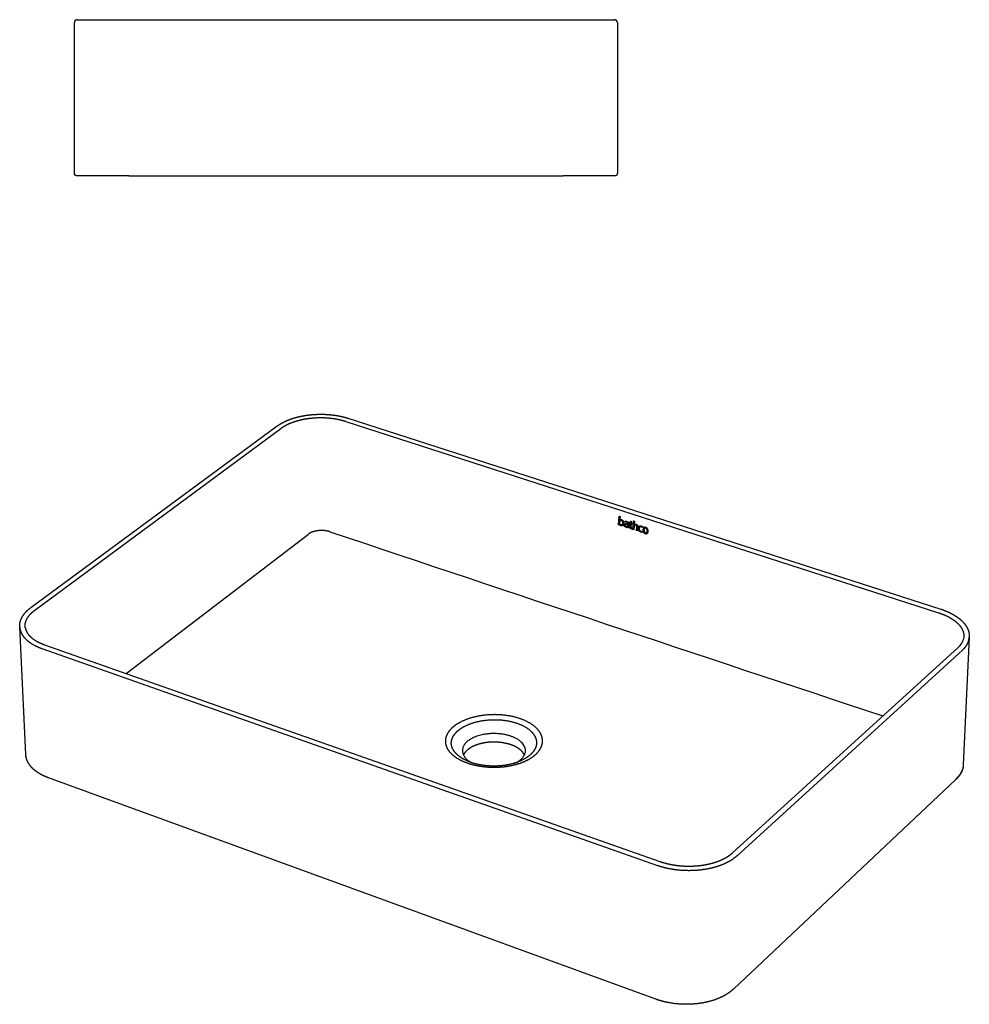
# Model space of a CAD drawing. Header units: millimetres. Extents: x 3695 to 5118, y -978 to -253.
# Tile 2 of 2: x 4418 to 5118, y -978 to -253. Entities that reach past the tile are written whole.
import ezdxf

# ---------------------------------------------------------------- set-up
doc = ezdxf.new("R2010")
doc.units = ezdxf.units.MM
doc.header["$MEASUREMENT"] = 0

msp = doc.modelspace()

# ---------------------------------------------------------------- linework, layer by layer
at = {"lineweight": -3}
for p, q in [((4460.67, -253.25), (4498.67, -253.25)), ((4498.67, -253.25), (4818.67, -253.25)), ((4818.67, -253.25), (4856.67, -253.25)), ((4458.67, -366.25), (4458.67, -255.25)), ((4858.67, -255.25), (4858.67, -366.25)), ((4498.67, -368.25), (4460.67, -368.25)), ((4498.67, -368.25), (4818.67, -368.25)), ((4856.67, -368.25), (4818.67, -368.25)), ((4658.47, -549.12), (5095.21, -689.88)), ((4660.11, -546.66), (5096.79, -687.24)), ((4426.64, -686.03), (4608.12, -552.34)), ((4429.43, -688.05), (4610.82, -554.24)), ((4859.56, -625.15), (4859.95, -618.87)), ((4859.95, -618.87), (4860.58, -619.08)), ((4860.43, -621.57), (4860.42, -621.59)), ((4860.58, -619.08), (4860.43, -621.57)), ((4864.23, -623.16), (4864.28, -622.49)), ((4867.31, -623.78), (4867.35, -623.19)), ((4867.35, -623.19), (4868.13, -623.44)), ((4868.13, -623.44), (4868.19, -622.5)), ((4868.19, -622.5), (4868.83, -622.49)), ((4868.83, -622.49), (4868.76, -623.65)), ((4870.1, -628.56), (4870.51, -622.27)), ((4870.51, -622.27), (4871.13, -622.48)), ((4871.13, -622.48), (4870.97, -624.97)), ((4860.19, -625.36), (4859.56, -625.15)), ((4860.22, -624.85), (4860.19, -625.36)), ((4866.11, -627.26), (4866.14, -626.73)), ((4866.73, -627.46), (4866.11, -627.26)), ((4866.14, -626.73), (4866.12, -626.75)), ((4866.2, -625.16), (4866.15, -625.14)), ((4868.1, -624.03), (4867.31, -623.78)), ((4867.93, -626.64), (4868.1, -624.03)), ((4868.73, -624.23), (4868.56, -626.96)), ((4868.56, -626.96), (4868.66, -626.89)), ((4869.63, -624.52), (4868.73, -624.23)), ((4868.76, -623.65), (4869.66, -623.94)), ((4869.51, -627.71), (4869.49, -628.3)), ((4869.51, -627.71), (4869.61, -627.64)), ((4869.66, -623.94), (4869.63, -624.52)), ((4870.74, -628.76), (4870.1, -628.56)), ((4870.88, -626.47), (4870.74, -628.76)), ((4870.97, -624.97), (4870.98, -624.97)), ((4870.98, -624.97), (4871.16, -624.81)), ((4871.16, -624.81), (4871.26, -624.74)), ((4871.21, -624.78), (4871.26, -624.74)), ((4873.34, -629.6), (4872.7, -629.4)), ((4873.44, -629.53), (4873.34, -629.6)), ((4876.96, -630.04), (4876.98, -630.68)), ((4877.25, -626.54), (4877.15, -627.18)), ((4496.71, -734.57), (4631.04, -632)), ((4422.86, -794.26), (4418.35, -700.33)), ((4422.46, -700.97), (4422.46, -700.97)), ((5117.85, -707.85), (5113.43, -801.94)), ((4434.76, -716.22), (4888.05, -876)), ((4436.64, -713.42), (4889.88, -872.98)), ((4943.48, -866.62), (5109.64, -715.37)), ((4946.75, -868.84), (5112.78, -717.44)), ((4747.52, -798.69), (4750.52, -799.86)), ((4784.8, -799.87), (4787.7, -798.73)), ((4787.68, -798.74), (4785.78, -799.59)), ((4886.87, -974.38), (4439.58, -811.44)), ((5108.04, -812.59), (4944.03, -967))]:
    msp.add_line(p, q, dxfattribs=at)
for points in [[(4866.24, -624.57), (4866.25, -624.42), (4866.25, -624.37), (4866.26, -624.32), (4866.26, -624.27), (4866.26, -624.22), (4866.26, -624.17), (4866.25, -624.12), (4866.25, -624.07), (4866.24, -624.03), (4866.23, -623.98), (4866.23, -623.96), (4866.23, -623.93), (4866.22, -623.91), (4866.22, -623.89), (4866.21, -623.87), (4866.2, -623.84), (4866.2, -623.82), (4866.19, -623.8), (4866.18, -623.78), (4866.17, -623.76), (4866.17, -623.74), (4866.16, -623.72), (4866.15, -623.69), (4866.14, -623.67), (4866.13, -623.65), (4866.12, -623.63), (4866.1, -623.61), (4866.09, -623.6), (4866.08, -623.58), (4866.07, -623.56), (4866.05, -623.54), (4866.04, -623.52), (4866.02, -623.5), (4866.01, -623.48), (4865.99, -623.47), (4865.97, -623.45), (4865.96, -623.43), (4865.94, -623.42), (4865.92, -623.4), (4865.9, -623.38), (4865.88, -623.37), (4865.86, -623.35), (4865.84, -623.34), (4865.82, -623.32), (4865.8, -623.31), (4865.77, -623.3), (4865.75, -623.28), (4865.72, -623.27), (4865.7, -623.26), (4865.67, -623.24), (4865.65, -623.23), (4865.62, -623.22), (4865.59, -623.21), (4865.56, -623.2), (4865.53, -623.19), (4865.5, -623.18), (4865.4, -623.14), (4865.35, -623.13), (4865.3, -623.12), (4865.26, -623.11), (4865.21, -623.1), (4865.17, -623.09), (4865.13, -623.08), (4865.08, -623.08), (4865.04, -623.07), (4865, -623.07), (4864.96, -623.06), (4864.92, -623.06), (4864.88, -623.06), (4864.85, -623.06), (4864.81, -623.06), (4864.77, -623.06), (4864.74, -623.06), (4864.7, -623.06), (4864.67, -623.07), (4864.63, -623.07), (4864.59, -623.08), (4864.56, -623.08), (4864.52, -623.09), (4864.45, -623.1), (4864.38, -623.12), (4864.23, -623.16)], [(4864.28, -622.49), (4864.31, -622.48), (4864.34, -622.48), (4864.38, -622.47), (4864.41, -622.47), (4864.45, -622.46), (4864.48, -622.46), (4864.52, -622.45), (4864.56, -622.45), (4864.59, -622.45), (4864.63, -622.45), (4864.71, -622.45), (4864.79, -622.45), (4864.87, -622.45), (4864.95, -622.46), (4865.03, -622.47), (4865.11, -622.48), (4865.2, -622.5), (4865.28, -622.52), (4865.37, -622.54), (4865.45, -622.56), (4865.54, -622.59), (4865.63, -622.62), (4865.73, -622.65), (4865.81, -622.69), (4865.86, -622.71), (4865.9, -622.73), (4865.94, -622.75), (4865.98, -622.77), (4866.02, -622.79), (4866.06, -622.81), (4866.09, -622.83), (4866.13, -622.85), (4866.16, -622.88), (4866.2, -622.9), (4866.23, -622.92), (4866.26, -622.95), (4866.3, -622.97), (4866.33, -623), (4866.36, -623.02), (4866.38, -623.05), (4866.41, -623.08), (4866.44, -623.11), (4866.46, -623.13), (4866.49, -623.16), (4866.51, -623.19), (4866.54, -623.22), (4866.56, -623.25), (4866.58, -623.28), (4866.6, -623.31), (4866.62, -623.34), (4866.64, -623.38), (4866.66, -623.41), (4866.68, -623.44), (4866.69, -623.48), (4866.71, -623.51), (4866.73, -623.55), (4866.74, -623.58), (4866.75, -623.62), (4866.77, -623.66), (4866.78, -623.69), (4866.79, -623.73), (4866.8, -623.77), (4866.81, -623.81), (4866.82, -623.85), (4866.83, -623.89), (4866.84, -623.93), (4866.84, -623.98), (4866.85, -624.02), (4866.86, -624.06), (4866.86, -624.1), (4866.87, -624.19), (4866.87, -624.29), (4866.88, -624.38), (4866.87, -624.48), (4866.87, -624.58), (4866.87, -624.68), (4866.76, -626.53), (4866.73, -627.46)], [(4866.12, -626.75), (4866.1, -626.77), (4866.09, -626.78), (4866.08, -626.8), (4866.06, -626.81), (4866.05, -626.82), (4866.03, -626.84), (4866.02, -626.85), (4866, -626.86), (4865.99, -626.87), (4865.97, -626.88), (4865.96, -626.89), (4865.94, -626.9), (4865.93, -626.91), (4865.91, -626.92), (4865.9, -626.93), (4865.88, -626.94), (4865.86, -626.95), (4865.85, -626.96), (4865.83, -626.97), (4865.81, -626.97), (4865.8, -626.98), (4865.78, -626.99), (4865.76, -626.99), (4865.74, -627), (4865.73, -627), (4865.71, -627.01), (4865.69, -627.01), (4865.67, -627.02), (4865.65, -627.02), (4865.64, -627.02), (4865.62, -627.03), (4865.6, -627.03), (4865.58, -627.03), (4865.56, -627.04), (4865.54, -627.04), (4865.52, -627.04), (4865.5, -627.04), (4865.48, -627.04), (4865.44, -627.04), (4865.4, -627.04), (4865.36, -627.04), (4865.32, -627.03), (4865.28, -627.03), (4865.24, -627.02), (4865.2, -627.02), (4865.15, -627.01), (4865.11, -627), (4865.06, -626.99), (4865.02, -626.98), (4864.97, -626.96), (4864.93, -626.95), (4864.87, -626.93), (4864.81, -626.91), (4864.75, -626.89), (4864.7, -626.86), (4864.65, -626.84), (4864.6, -626.82), (4864.55, -626.79), (4864.5, -626.77), (4864.45, -626.74), (4864.41, -626.72), (4864.37, -626.69), (4864.33, -626.67), (4864.29, -626.64), (4864.25, -626.61), (4864.21, -626.58), (4864.18, -626.56), (4864.14, -626.53), (4864.11, -626.5), (4864.08, -626.47), (4864.05, -626.44), (4864.02, -626.41), (4863.99, -626.38), (4863.97, -626.35), (4863.94, -626.32), (4863.92, -626.29), (4863.89, -626.26), (4863.87, -626.23), (4863.85, -626.2), (4863.83, -626.17), (4863.82, -626.13), (4863.8, -626.1), (4863.78, -626.07), (4863.77, -626.04), (4863.75, -626.01), (4863.74, -625.98), (4863.73, -625.95), (4863.72, -625.92), (4863.7, -625.89), (4863.69, -625.86), (4863.69, -625.83), (4863.68, -625.8), (4863.67, -625.77), (4863.66, -625.74), (4863.66, -625.71), (4863.65, -625.68), (4863.64, -625.65), (4863.64, -625.62), (4863.64, -625.6), (4863.63, -625.54), (4863.63, -625.49), (4863.62, -625.44), (4863.62, -625.39), (4863.62, -625.35), (4863.62, -625.31), (4863.62, -625.27), (4863.63, -625.23), (4863.63, -625.2), (4863.63, -625.16), (4863.64, -625.13), (4863.64, -625.1), (4863.65, -625.07), (4863.65, -625.04), (4863.66, -625.01), (4863.66, -624.98), (4863.67, -624.95), (4863.68, -624.92), (4863.69, -624.89), (4863.7, -624.87), (4863.71, -624.84), (4863.71, -624.82), (4863.73, -624.79), (4863.74, -624.77), (4863.75, -624.74), (4863.76, -624.72), (4863.77, -624.7), (4863.78, -624.68), (4863.8, -624.66), (4863.81, -624.64), (4863.82, -624.62), (4863.84, -624.6), (4863.85, -624.58), (4863.87, -624.56), (4863.88, -624.55), (4863.9, -624.53), (4863.91, -624.51), (4863.93, -624.5), (4863.95, -624.48), (4863.96, -624.47), (4863.98, -624.45), (4864, -624.44), (4864.02, -624.43), (4864.03, -624.41), (4864.05, -624.4), (4864.07, -624.39), (4864.09, -624.38), (4864.11, -624.37), (4864.13, -624.36), (4864.15, -624.35), (4864.17, -624.34), (4864.19, -624.33), (4864.21, -624.32), (4864.23, -624.32), (4864.26, -624.31), (4864.28, -624.3), (4864.3, -624.29), (4864.32, -624.29), (4864.34, -624.28), (4864.37, -624.28), (4864.39, -624.27), (4864.41, -624.27), (4864.46, -624.26), (4864.5, -624.25), (4864.55, -624.25), (4864.6, -624.24), (4864.64, -624.24), (4864.69, -624.24), (4864.74, -624.24), (4864.79, -624.24), (4864.84, -624.24), (4864.89, -624.24), (4864.94, -624.25), (4865.03, -624.26), (4865.13, -624.27), (4865.23, -624.29), (4865.32, -624.31), (4865.41, -624.33), (4865.5, -624.35), (4865.59, -624.37), (4865.75, -624.41), (4866.02, -624.5), (4866.24, -624.57)], [(4866.15, -625.14), (4865.83, -625.04), (4865.67, -625), (4865.51, -624.96), (4865.43, -624.94), (4865.36, -624.93), (4865.28, -624.91), (4865.21, -624.9), (4865.13, -624.89), (4865.1, -624.89), (4865.06, -624.89), (4865.03, -624.88), (4864.99, -624.88), (4864.96, -624.88), (4864.92, -624.88), (4864.89, -624.89), (4864.86, -624.89), (4864.83, -624.89), (4864.8, -624.9), (4864.78, -624.9), (4864.77, -624.9), (4864.75, -624.9), (4864.74, -624.91), (4864.72, -624.91), (4864.71, -624.91), (4864.69, -624.92), (4864.68, -624.92), (4864.67, -624.93), (4864.65, -624.93), (4864.64, -624.94), (4864.63, -624.94), (4864.61, -624.95), (4864.6, -624.95), (4864.59, -624.96), (4864.58, -624.97), (4864.56, -624.97), (4864.55, -624.98), (4864.54, -624.99), (4864.53, -625), (4864.52, -625), (4864.51, -625.01), (4864.5, -625.02), (4864.48, -625.03), (4864.47, -625.04), (4864.46, -625.05), (4864.45, -625.06), (4864.45, -625.07), (4864.44, -625.08), (4864.43, -625.09), (4864.42, -625.1), (4864.41, -625.11), (4864.4, -625.13), (4864.39, -625.14), (4864.39, -625.15), (4864.38, -625.16), (4864.37, -625.18), (4864.36, -625.19), (4864.36, -625.2), (4864.35, -625.22), (4864.34, -625.23), (4864.34, -625.25), (4864.33, -625.26), (4864.33, -625.28), (4864.32, -625.3), (4864.32, -625.31), (4864.31, -625.33), (4864.31, -625.35), (4864.31, -625.37), (4864.3, -625.38), (4864.3, -625.4), (4864.3, -625.42), (4864.29, -625.44), (4864.29, -625.46), (4864.29, -625.5), (4864.29, -625.53), (4864.29, -625.55), (4864.29, -625.57), (4864.29, -625.59), (4864.29, -625.61), (4864.29, -625.64), (4864.29, -625.66), (4864.3, -625.68), (4864.3, -625.7), (4864.3, -625.72), (4864.31, -625.74), (4864.31, -625.76), (4864.32, -625.78), (4864.33, -625.8), (4864.33, -625.82), (4864.34, -625.83), (4864.35, -625.85), (4864.36, -625.87), (4864.37, -625.89), (4864.37, -625.91), (4864.38, -625.92), (4864.39, -625.94), (4864.4, -625.96), (4864.41, -625.97), (4864.43, -625.99), (4864.44, -626), (4864.45, -626.02), (4864.46, -626.03), (4864.47, -626.05), (4864.49, -626.06), (4864.5, -626.08), (4864.51, -626.09), (4864.52, -626.11), (4864.54, -626.12), (4864.55, -626.13), (4864.57, -626.15), (4864.58, -626.16), (4864.6, -626.17), (4864.61, -626.18), (4864.63, -626.19), (4864.66, -626.22), (4864.69, -626.24), (4864.72, -626.26), (4864.75, -626.28), (4864.79, -626.3), (4864.82, -626.32), (4864.85, -626.33), (4864.89, -626.35), (4864.92, -626.36), (4864.95, -626.38), (4864.99, -626.39), (4865.02, -626.4), (4865.07, -626.41), (4865.11, -626.43), (4865.16, -626.44), (4865.2, -626.45), (4865.24, -626.45), (4865.28, -626.46), (4865.3, -626.46), (4865.32, -626.46), (4865.34, -626.47), (4865.36, -626.47), (4865.38, -626.47), (4865.4, -626.47), (4865.42, -626.47), (4865.44, -626.47), (4865.45, -626.47), (4865.47, -626.47), (4865.49, -626.47), (4865.51, -626.46), (4865.52, -626.46), (4865.54, -626.46), (4865.55, -626.46), (4865.57, -626.45), (4865.59, -626.45), (4865.6, -626.45), (4865.62, -626.44), (4865.63, -626.44), (4865.65, -626.43), (4865.66, -626.43), (4865.67, -626.42), (4865.69, -626.42), (4865.7, -626.41), (4865.71, -626.41), (4865.73, -626.4), (4865.74, -626.39), (4865.75, -626.39), (4865.76, -626.38), (4865.78, -626.37), (4865.79, -626.36), (4865.8, -626.36), (4865.81, -626.35), (4865.82, -626.34), (4865.83, -626.33), (4865.84, -626.32), (4865.85, -626.31), (4865.86, -626.3), (4865.87, -626.3), (4865.88, -626.29), (4865.89, -626.28), (4865.9, -626.27), (4865.91, -626.26), (4865.92, -626.24), (4865.93, -626.23), (4865.94, -626.22), (4865.95, -626.21), (4865.96, -626.2), (4865.96, -626.19), (4865.98, -626.17), (4865.99, -626.14), (4866.01, -626.12), (4866.02, -626.1), (4866.03, -626.07), (4866.05, -626.05), (4866.06, -626.02), (4866.07, -625.99), (4866.08, -625.97), (4866.09, -625.94), (4866.1, -625.91), (4866.1, -625.89), (4866.11, -625.86), (4866.13, -625.8), (4866.14, -625.75), (4866.15, -625.7), (4866.16, -625.64), (4866.17, -625.59), (4866.17, -625.54), (4866.18, -625.44), (4866.19, -625.35), (4866.2, -625.16)], [(4872.7, -629.4), (4872.87, -626.81), (4872.88, -626.68), (4872.88, -626.62), (4872.88, -626.55), (4872.88, -626.49), (4872.88, -626.43), (4872.87, -626.37), (4872.87, -626.31), (4872.86, -626.25), (4872.85, -626.19), (4872.84, -626.14), (4872.83, -626.11), (4872.83, -626.08), (4872.82, -626.06), (4872.81, -626.03), (4872.81, -626), (4872.8, -625.98), (4872.79, -625.95), (4872.78, -625.93), (4872.77, -625.9), (4872.76, -625.88), (4872.75, -625.85), (4872.74, -625.83), (4872.72, -625.8), (4872.71, -625.78), (4872.7, -625.76), (4872.68, -625.73), (4872.67, -625.71), (4872.65, -625.69), (4872.64, -625.67), (4872.62, -625.65), (4872.6, -625.63), (4872.59, -625.61), (4872.57, -625.59), (4872.55, -625.57), (4872.53, -625.55), (4872.51, -625.53), (4872.49, -625.51), (4872.46, -625.49), (4872.44, -625.47), (4872.42, -625.46), (4872.39, -625.44), (4872.37, -625.42), (4872.34, -625.41), (4872.31, -625.39), (4872.29, -625.38), (4872.26, -625.37), (4872.23, -625.35), (4872.2, -625.34), (4872.17, -625.33), (4872.13, -625.31), (4872.1, -625.3), (4872.07, -625.29), (4872.03, -625.28), (4871.99, -625.27), (4871.95, -625.26), (4871.94, -625.25), (4871.92, -625.25), (4871.9, -625.25), (4871.88, -625.25), (4871.86, -625.24), (4871.85, -625.24), (4871.83, -625.24), (4871.81, -625.24), (4871.79, -625.24), (4871.78, -625.24), (4871.76, -625.24), (4871.74, -625.24), (4871.73, -625.24), (4871.71, -625.24), (4871.7, -625.24), (4871.68, -625.24), (4871.66, -625.24), (4871.65, -625.24), (4871.63, -625.25), (4871.62, -625.25), (4871.6, -625.25), (4871.59, -625.25), (4871.57, -625.26), (4871.56, -625.26), (4871.55, -625.27), (4871.53, -625.27), (4871.52, -625.27), (4871.5, -625.28), (4871.49, -625.29), (4871.48, -625.29), (4871.46, -625.3), (4871.45, -625.3), (4871.44, -625.31), (4871.42, -625.32), (4871.41, -625.32), (4871.4, -625.33), (4871.39, -625.34), (4871.38, -625.34), (4871.36, -625.35), (4871.35, -625.36), (4871.34, -625.37), (4871.33, -625.38), (4871.32, -625.38), (4871.31, -625.39), (4871.29, -625.4), (4871.28, -625.41), (4871.27, -625.42), (4871.26, -625.43), (4871.25, -625.44), (4871.24, -625.45), (4871.22, -625.47), (4871.2, -625.49), (4871.18, -625.52), (4871.17, -625.54), (4871.15, -625.56), (4871.13, -625.59), (4871.12, -625.61), (4871.1, -625.64), (4871.08, -625.66), (4871.07, -625.69), (4871.06, -625.72), (4871.04, -625.75), (4871.03, -625.77), (4871.02, -625.8), (4871.01, -625.83), (4870.99, -625.86), (4870.98, -625.89), (4870.97, -625.92), (4870.96, -625.95), (4870.96, -625.98), (4870.95, -626.01), (4870.94, -626.04), (4870.92, -626.1), (4870.91, -626.17), (4870.9, -626.23), (4870.89, -626.29), (4870.89, -626.35), (4870.88, -626.41), (4870.88, -626.47)], [(4871.16, -624.81), (4871.19, -624.79), (4871.21, -624.78), (4871.24, -624.76), (4871.26, -624.75), (4871.29, -624.74), (4871.32, -624.72), (4871.35, -624.71), (4871.38, -624.7), (4871.41, -624.69), (4871.44, -624.69), (4871.47, -624.68), (4871.5, -624.67), (4871.53, -624.67), (4871.56, -624.66), (4871.59, -624.66), (4871.62, -624.66), (4871.66, -624.66), (4871.69, -624.65), (4871.72, -624.65), (4871.76, -624.66), (4871.79, -624.66), (4871.83, -624.66), (4871.87, -624.67), (4871.9, -624.67), (4871.94, -624.68), (4871.98, -624.68), (4872.01, -624.69), (4872.05, -624.7), (4872.09, -624.71), (4872.13, -624.72), (4872.17, -624.73), (4872.21, -624.74), (4872.26, -624.76), (4872.31, -624.78), (4872.35, -624.8), (4872.4, -624.81), (4872.45, -624.83), (4872.49, -624.85), (4872.53, -624.87), (4872.57, -624.89), (4872.61, -624.91), (4872.65, -624.94), (4872.69, -624.96), (4872.73, -624.98), (4872.77, -625.01), (4872.8, -625.03), (4872.84, -625.06), (4872.87, -625.08), (4872.9, -625.11), (4872.93, -625.13), (4872.96, -625.16), (4872.99, -625.19), (4873.02, -625.22), (4873.05, -625.25), (4873.08, -625.28), (4873.1, -625.31), (4873.13, -625.34), (4873.15, -625.37), (4873.18, -625.41), (4873.2, -625.44), (4873.22, -625.47), (4873.24, -625.51), (4873.26, -625.54), (4873.28, -625.58), (4873.3, -625.61), (4873.31, -625.65), (4873.33, -625.69), (4873.35, -625.73), (4873.36, -625.77), (4873.37, -625.81), (4873.39, -625.85), (4873.4, -625.89), (4873.41, -625.93), (4873.42, -625.97), (4873.43, -626.01), (4873.44, -626.06), (4873.45, -626.1), (4873.46, -626.14), (4873.47, -626.23), (4873.49, -626.33), (4873.5, -626.42), (4873.5, -626.52), (4873.51, -626.62), (4873.51, -626.73), (4873.51, -626.83), (4873.51, -626.94), (4873.5, -627.05), (4873.34, -629.6)], [(4871.26, -624.74), (4871.29, -624.72), (4871.31, -624.71), (4871.34, -624.69), (4871.37, -624.68), (4871.39, -624.67), (4871.42, -624.66), (4871.45, -624.64), (4871.48, -624.63), (4871.51, -624.63), (4871.54, -624.62), (4871.57, -624.61), (4871.6, -624.6), (4871.63, -624.6), (4871.66, -624.59), (4871.69, -624.59), (4871.73, -624.59), (4871.76, -624.59), (4871.79, -624.59), (4871.83, -624.59), (4871.86, -624.59), (4871.9, -624.59), (4871.93, -624.59), (4871.97, -624.6), (4872, -624.6), (4872.04, -624.61), (4872.08, -624.61), (4872.12, -624.62), (4872.15, -624.63), (4872.19, -624.64), (4872.23, -624.65), (4872.27, -624.66), (4872.31, -624.68), (4872.36, -624.69), (4872.41, -624.71), (4872.46, -624.73), (4872.5, -624.74), (4872.55, -624.76), (4872.59, -624.78), (4872.63, -624.8), (4872.68, -624.82), (4872.72, -624.85), (4872.76, -624.87), (4872.79, -624.89), (4872.83, -624.91), (4872.87, -624.94), (4872.9, -624.96), (4872.94, -624.99), (4872.97, -625.01), (4873, -625.04), (4873.04, -625.07), (4873.07, -625.09), (4873.1, -625.12), (4873.12, -625.15), (4873.15, -625.18), (4873.18, -625.21), (4873.2, -625.24), (4873.23, -625.27), (4873.25, -625.3), (4873.28, -625.34), (4873.3, -625.37), (4873.32, -625.4), (4873.34, -625.44), (4873.36, -625.47), (4873.38, -625.51), (4873.4, -625.55), (4873.42, -625.58), (4873.43, -625.62), (4873.45, -625.66), (4873.46, -625.7), (4873.48, -625.74), (4873.49, -625.78), (4873.5, -625.82), (4873.51, -625.86), (4873.52, -625.9), (4873.54, -625.94), (4873.54, -625.99), (4873.55, -626.03), (4873.56, -626.08), (4873.58, -626.17), (4873.59, -626.26), (4873.6, -626.36), (4873.6, -626.45), (4873.61, -626.56), (4873.61, -626.66), (4873.61, -626.77), (4873.61, -626.87), (4873.6, -626.99), (4873.44, -629.53)]]:
    msp.add_lwpolyline(points, dxfattribs=at)
for centre, radius, start, end in [((4460.67, -255.25), 2, 90, 180), ((4856.67, -255.25), 2, 0, 90), ((45464.99, 121310.17), 128590.77, 251.4926232, 251.6839149), ((4869.3, -626.99), 0.745, 177.60617, 286.41762), ((4869.4, -626.92), 0.745, 177.60588, 286.41867), ((4879.19, -628.38), 0.832, 128.42371, 128.44242), ((4879.61, -630.14), 0.92, 247.84704, 301.93146), ((4879.71, -630.05), 0.943, 248.33246, 297.38506), ((5102.12, -706.25), 11.82, 309.50675, 348.9311), ((4754.53, -798.69), 10.07, 128.18859, 156.8144), ((5107.17, -811.7), 1.25, 314.49376, 358.92317)]:
    msp.add_arc(centre, radius, start, end, dxfattribs=at)
at = {"lineweight": -3, "extrusion": (0, 0, -1)}
for centre, radius, start, end in [((-4460.67, -366.25), 2, 270, 0), ((-4856.67, -366.25), 2, 180, 270), ((-4771.8, -763.04), 39.06, 245.99149, 253.24921)]:
    msp.add_arc(centre, radius, start, end, dxfattribs=at)
at = {"lineweight": -3}
for points, weights, degree, knots in [([(4608.12, -552.34), (4609.56, -551.28), (4611.19, -550.3), (4612.97, -549.41), (4614.75, -548.53), (4616.69, -547.73), (4618.75, -547.04), (4620.8, -546.34), (4622.98, -545.75), (4625.24, -545.27), (4627.5, -544.79), (4629.84, -544.42), (4632.23, -544.16), (4634.61, -543.91), (4637.04, -543.77), (4639.46, -543.75), (4641.89, -543.72), (4644.31, -543.82), (4646.69, -544.03), (4649.07, -544.24), (4651.41, -544.57), (4653.65, -545.01), (4655.91, -545.46), (4658.07, -546.01), (4660.11, -546.66)], [4743.06788424, 4744.84881643, 4746.52409416, 4748.0556013, 4749.5813526, 4750.96584817, 4752.17970034, 4753.39044049, 4754.43150998, 4755.28142985, 4756.12999577, 4756.78786541, 4757.24169264, 4757.69517592, 4757.94482043, 4757.98558568, 4758.02635354, 4757.85821965, 4757.48487761, 4757.11120059, 4756.53200815, 4755.75942774, 4754.98549771, 4754.01772906, 4752.87625649], 3, [0, 0, 0, 0, 7.735113, 7.735113, 7.735113, 15.43994, 15.43994, 15.43994, 23.124964, 23.124964, 23.124964, 30.79791, 30.79791, 30.79791, 38.4658, 38.4658, 38.4658, 46.133959, 46.133959, 46.133959, 53.808421, 53.808421, 53.808421, 61.495978, 61.495978, 61.495978, 61.495978]), ([(4658.47, -549.12), (4656.61, -548.52), (4654.62, -548.01), (4650.49, -547.2), (4648.34, -546.9), (4643.95, -546.51), (4641.71, -546.42), (4637.23, -546.46), (4634.99, -546.59), (4630.58, -547.06), (4628.42, -547.4), (4624.26, -548.29), (4622.27, -548.83), (4618.51, -550.1), (4616.75, -550.82), (4613.54, -552.43), (4612.09, -553.3), (4610.82, -554.24)], [4751.40255797, 4752.48825503, 4753.40709296, 4754.87679204, 4755.42730194, 4756.13895974, 4756.29997366, 4756.22629275, 4755.99156257, 4755.13534542, 4754.51398768, 4752.90815361, 4751.9239265, 4749.63021964, 4748.32096392, 4745.42758261, 4743.84369822, 4742.1525715], 3, [0, 0, 0, 0, 7.462018, 7.462018, 14.924036, 14.924036, 22.386054, 22.386054, 29.848072, 29.848072, 37.31009, 37.31009, 44.772108, 44.772108, 52.234126, 52.234126, 59.696144, 59.696144, 59.696144, 59.696144]), ([(4860.42, -621.59), (4860.51, -621.46), (4860.88, -621.08), (4861.67, -621.34), (4862.93, -621.75), (4863.28, -622.8), (4863.19, -624.17), (4863.11, -625.43), (4862.46, -626.18), (4861.39, -625.83), (4860.88, -625.67), (4860.48, -625.41), (4860.22, -624.85)], [4639.72309503, 4639.5957441, 4639.15448485, 4638.71364309, 4638.01515969, 4638.27406319, 4638.98910512, 4639.65116048, 4640.47872592, 4641.07497254, 4641.35963302, 4641.51756457, 4641.42750755], 3, [160.957281, 160.957281, 160.957281, 160.957281, 161.957281, 161.957281, 161.957281, 162.957281, 162.957281, 162.957281, 163.957281, 163.957281, 163.957281, 164.957281, 164.957281, 164.957281, 164.957281]), ([(4861.59, -621.91), (4860.56, -621.56), (4860.34, -622.66), (4860.32, -623.09), (4860.27, -623.86), (4860.45, -624.91), (4861.33, -625.2), (4862.13, -625.46), (4862.46, -624.74), (4862.51, -623.92), (4862.56, -623.09), (4862.4, -622.18), (4861.59, -621.91)], [4639.04036318, 4639.61137074, 4640.2914113, 4640.5151838, 4640.92277274, 4641.30001621, 4640.80628587, 4640.362059, 4639.78740312, 4639.3534753, 4638.91957835, 4638.59753353, 4639.04036318], 3, [1, 1, 1, 1, 2, 2, 2, 3, 3, 3, 4, 4, 4, 5, 5, 5, 5]), ([(4646.84, -630.25), (4646.47, -630.13), (4645.85, -629.95), (4644.82, -629.71), (4643.86, -629.54), (4642.78, -629.42), (4641.88, -629.35), (4641.14, -629.33), (4640.44, -629.33), (4639.74, -629.35), (4638.98, -629.4), (4638.11, -629.48), (4637.25, -629.6), (4636.53, -629.74), (4635.88, -629.88), (4635.25, -630.04), (4634.6, -630.24), (4634.01, -630.44), (4633.44, -630.65), (4632.88, -630.9), (4632.37, -631.15), (4631.88, -631.43), (4631.42, -631.72), (4631.16, -631.91), (4631.04, -632)], [4780.03295002, 4780.23902567, 4780.54886765, 4780.94926003, 4781.22945737, 4781.44396314, 4781.54759168, 4781.58064418, 4781.58207098, 4781.54465667, 4781.45430638, 4781.30683465, 4781.09345208, 4780.8513927, 4780.60767069, 4780.32846943, 4779.98592316, 4779.64011076, 4779.26224994, 4778.83137106, 4778.3928941, 4777.92628371, 4777.4178781, 4777.09956253, 4776.93991335], 3, [0.054564, 0.054564, 0.054564, 0.054564, 1.432682, 2.336815, 3.639983, 4.633976, 5.825163, 6.506594, 6.969237, 8.007223, 8.694254, 9.38643, 10.765244, 11.450226, 11.796243, 12.947449, 13.634386, 14.132819, 15.132386, 15.823405, 16.42831, 17.339471, 18.036213, 18.711442, 18.711442, 18.711442, 18.711442]), ([(4869.49, -628.3), (4869.36, -628.33), (4869.1, -628.31), (4868.86, -628.23), (4867.95, -627.94), (4867.9, -627.35), (4867.93, -626.64)], [4636.49864983, 4636.60677672, 4636.77847016, 4636.91511713, 4637.42207738, 4637.17073312, 4636.80917526], 3, [84.245046, 84.245046, 84.245046, 84.245046, 85.245046, 85.245046, 85.245046, 86.245046, 86.245046, 86.245046, 86.245046]), ([(4876.98, -630.68), (4876.62, -630.7), (4876.29, -630.64), (4875.9, -630.52), (4874.57, -630.09), (4873.97, -628.86), (4874.04, -627.65), (4874.13, -626.31), (4874.92, -625.61), (4876.26, -626.04), (4876.76, -626.2), (4877.1, -626.45), (4877.25, -626.54)], [4632.32863595, 4632.58896533, 4632.79924379, 4633.01499072, 4633.75254273, 4633.58807225, 4632.95349951, 4632.25185986, 4631.35348062, 4630.61303843, 4630.33902931, 4630.2105024, 4630.15637219], 3, [25.981895, 25.981895, 25.981895, 25.981895, 26.981895, 26.981895, 26.981895, 27.981895, 27.981895, 27.981895, 28.981895, 28.981895, 28.981895, 29.981895, 29.981895, 29.981895, 29.981895]), ([(4877.15, -627.18), (4876.88, -626.98), (4876.57, -626.75), (4876.3, -626.66), (4875.28, -626.35), (4874.77, -626.91), (4874.71, -627.86), (4874.66, -628.65), (4875.07, -629.64), (4876.03, -629.95), (4876.35, -630.06), (4876.65, -630.05), (4876.96, -630.04)], [4630.52985141, 4630.626563, 4630.72963654, 4630.88477942, 4631.45740455, 4632.08590041, 4632.58380735, 4632.9983747, 4633.18328652, 4632.65250621, 4632.47272228, 4632.2609636, 4632.02762704], 3, [11.203252, 11.203252, 11.203252, 11.203252, 12.203252, 12.203252, 12.203252, 13.203252, 13.203252, 13.203252, 14.203252, 14.203252, 14.203252, 15.203252, 15.203252, 15.203252, 15.203252]), ([(4879.51, -627.08), (4880.79, -627.49), (4881.37, -628.69), (4881.29, -629.98), (4881.2, -631.26), (4880.49, -632), (4879.2, -631.59), (4877.98, -631.19), (4877.35, -630), (4877.44, -628.71), (4877.52, -627.48), (4878.23, -626.66), (4879.51, -627.08)], [4628.80662323, 4628.10174226, 4628.26421288, 4628.93815501, 4629.61178836, 4630.47433837, 4631.18744921, 4631.86310636, 4631.73393355, 4631.05959071, 4630.41436579, 4629.51973407, 4628.80662323], 3, [1, 1, 1, 1, 2, 2, 2, 3, 3, 3, 4, 4, 4, 5, 5, 5, 5]), ([(4878.62, -627.76), (4878.32, -627.96), (4878.14, -628.38), (4878.11, -628.94), (4878.05, -629.9), (4878.4, -630.72), (4879.26, -631)], [4629.76219651, 4630.07133417, 4630.39816492, 4630.69109014, 4631.19813695, 4631.33550675, 4630.86009952], 3, [2.422292, 2.422292, 2.422292, 2.422292, 3, 3, 3, 4, 4, 4, 4]), ([(4878.67, -627.73), (4878.41, -627.94), (4878.24, -628.34), (4878.21, -628.87), (4878.15, -629.83), (4878.5, -630.65), (4879.36, -630.93)], [4629.96686665, 4630.26025461, 4630.56679387, 4630.84315394, 4631.35020075, 4631.48757055, 4631.01216332], 3, [2.454961, 2.454961, 2.454961, 2.454961, 3, 3, 3, 4, 4, 4, 4]), ([(4880.09, -630.92), (4880.41, -630.71), (4880.58, -630.26), (4880.61, -629.73), (4880.67, -628.85), (4880.29, -627.95), (4879.46, -627.69), (4879.12, -627.58), (4878.84, -627.61), (4878.62, -627.76)], [4630.2355439, 4629.9091959, 4629.57414677, 4629.29733008, 4628.83236992, 4628.67350499, 4629.13279409, 4629.31970538, 4629.536224, 4629.76219651], 3, [0.401384, 0.401384, 0.401384, 0.401384, 1, 1, 1, 2, 2, 2, 2.422292, 2.422292, 2.422292, 2.422292]), ([(4418.35, -700.33), (4418.32, -699.74), (4418.33, -699.16), (4418.39, -698.58), (4418.53, -697.03), (4418.96, -695.49), (4419.66, -694.01), (4420.36, -692.54), (4421.31, -691.12), (4422.49, -689.78), (4423.65, -688.46), (4425.05, -687.2), (4426.64, -686.03)], [4492.93404117, 4493.72219247, 4494.51264261, 4495.30502048, 4497.42430013, 4499.55004615, 4501.65085038, 4503.73582443, 4505.79896525, 4507.78518328, 4509.75984973, 4511.66884643, 4513.4644188], 3, [0, 0, 0, 0, 2.941462, 2.941462, 2.941462, 10.816694, 10.816694, 10.816694, 18.642106, 18.642106, 18.642106, 26.417254, 26.417254, 26.417254, 26.417254]), ([(4422.46, -700.97), (4422.34, -700.19), (4422.32, -699.39), (4422.51, -697.36), (4422.85, -696.12), (4424, -693.68), (4424.79, -692.49), (4426.81, -690.19), (4428.03, -689.09), (4429.43, -688.05)], [4491.55125552, 4492.82600131, 4494.11236426, 4497.40954837, 4499.42208205, 4503.37751998, 4505.32002506, 4509.06049117, 4510.85831227, 4512.54926076], 3, [32.526429, 32.526429, 32.526429, 32.526429, 37.31009, 37.31009, 44.772108, 44.772108, 52.234126, 52.234126, 59.696144, 59.696144, 59.696144, 59.696144]), ([(5096.79, -687.24), (5099.05, -687.97), (5101.2, -688.81), (5103.18, -689.75), (5105.18, -690.7), (5107.02, -691.75), (5108.67, -692.88), (5110.33, -694.03), (5111.8, -695.26), (5113.05, -696.56), (5114.3, -697.88), (5115.34, -699.28), (5116.13, -700.73), (5116.92, -702.2), (5117.46, -703.72), (5117.7, -705.28), (5117.84, -706.13), (5117.89, -706.99), (5117.85, -707.85)], [4511.05036841, 4509.89802176, 4508.57008229, 4507.09422504, 4505.61365308, 4503.98347533, 4502.23884243, 4500.48673497, 4498.61518453, 4496.66984949, 4494.71368381, 4492.67267758, 4490.60236576, 4488.51670025, 4486.39545759, 4484.27644056, 4483.10791804, 4481.94206934, 4480.78056847], 3, [0, 0, 0, 0, 7.705857, 7.705857, 7.705857, 15.437029, 15.437029, 15.437029, 23.204884, 23.204884, 23.204884, 31.021407, 31.021407, 31.021407, 38.888944, 38.888944, 38.888944, 43.221647, 43.221647, 43.221647, 43.221647]), ([(5095.21, -689.88), (5097.27, -690.54), (5099.23, -691.31), (5102.83, -693.02), (5104.49, -693.97), (5107.43, -696), (5108.73, -697.09), (5110.9, -699.36), (5111.77, -700.55), (5113.08, -702.97), (5113.51, -704.22), (5113.87, -706.48), (5113.87, -707.5), (5113.72, -708.52)], [4509.57675057, 4508.49132504, 4507.23928466, 4504.4500034, 4502.91312666, 4499.6130323, 4497.85012064, 4494.16610745, 4492.24488655, 4488.31827386, 4486.31312256, 4482.65930017, 4481.01239341, 4479.38417341], 3, [0, 0, 0, 0, 7.462018, 7.462018, 14.924036, 14.924036, 22.386054, 22.386054, 29.848072, 29.848072, 37.31009, 37.31009, 43.418298, 43.418298, 43.418298, 43.418298]), ([(4418.35, -700.33), (4418.39, -701.19), (4418.53, -702.04), (4419.17, -704.24), (4419.81, -705.56), (4421.6, -708.1), (4422.74, -709.32), (4425.48, -711.6), (4427.07, -712.67), (4430.64, -714.6), (4432.62, -715.47), (4434.76, -716.22)], [4492.93282325, 4491.5400622, 4490.15520812, 4486.60763668, 4484.47339417, 4480.38091264, 4478.42253555, 4474.75653946, 4473.04925967, 4469.95071356, 4468.55985171, 4467.35407821], 3, [-34.523714, -34.523714, -34.523714, -34.523714, -29.848072, -29.848072, -22.386054, -22.386054, -14.924036, -14.924036, -7.462018, -7.462018, 0, 0, 0, 0]), ([(4422.46, -700.97), (4422.52, -701.35), (4422.6, -701.73), (4422.71, -702.1), (4423.02, -703.16), (4423.53, -704.21), (4424.26, -705.25), (4425, -706.29), (4425.96, -707.32), (4427.14, -708.31), (4428.33, -709.29), (4429.73, -710.23), (4431.32, -711.09), (4432.91, -711.95), (4434.7, -712.73), (4436.64, -713.42)], [4491.55039354, 4490.79667651, 4490.04571192, 4489.30101484, 4487.21948735, 4485.1872712, 4483.2368482, 4481.2770304, 4479.41333931, 4477.66517773, 4475.91009777, 4474.28277794, 4472.80586718, 4471.32355135, 4469.99655619, 4468.84628822], 3, [0, 0, 0, 0, 2.547875, 2.547875, 2.547875, 9.672107, 9.672107, 9.672107, 16.829504, 16.829504, 16.829504, 24.02209, 24.02209, 24.02209, 31.243974, 31.243974, 31.243974, 31.243974]), ([(5112.78, -717.44), (5114.07, -716.26), (5115.13, -715.02), (5116.75, -712.42), (5117.3, -711.08), (5117.74, -709.1), (5117.82, -708.48), (5117.85, -707.85)], [4465.40717198, 4467.28560663, 4469.28276369, 4473.43795871, 4475.59584274, 4478.78242275, 4479.7798517, 4480.78125032], 3, [-59.696144, -59.696144, -59.696144, -59.696144, -52.234126, -52.234126, -44.772108, -44.772108, -41.411039, -41.411039, -41.411039, -41.411039]), ([(4737.72, -773.89), (4739.31, -772.57), (4743.08, -770.14), (4750.18, -767.31), (4757.24, -765.71), (4764.69, -764.88), (4771.74, -764.86), (4779.75, -765.81), (4787.19, -767.7), (4793.55, -770.55), (4798.58, -774.09), (4801.82, -777.87), (4803.45, -781.94), (4803.57, -785.3), (4802.84, -788.14), (4801.32, -791.22), (4798.78, -794.11), (4795.33, -796.67), (4792.33, -798.41), (4788.95, -799.94), (4784.01, -801.65), (4779.08, -802.73), (4774.48, -803.3), (4771.27, -803.56), (4767.43, -803.67), (4762.1, -803.46), (4756.89, -802.8), (4751.95, -801.7), (4748.08, -800.52), (4744.52, -799.1), (4740.66, -797.13), (4737.45, -794.85), (4734.96, -792.34), (4733.61, -790.42), (4732.76, -788.76), (4731.88, -786.29), (4731.72, -783.46), (4732.61, -780.36), (4733.8, -778.09), (4735.49, -775.91), (4736.93, -774.55), (4737.72, -773.89)], [4557.06561767, 4559.17302801, 4563.05333767, 4567.52685239, 4570.00812118, 4571.25595258, 4571.22673244, 4569.63713352, 4566.563485, 4562.02413768, 4556.41840424, 4550.45708952, 4544.06667836, 4538.7962385, 4534.33611744, 4529.50388081, 4524.96293499, 4520.91161728, 4518.16008604, 4515.73780602, 4512.99764086, 4511.24750889, 4510.30902996, 4509.86126864, 4509.65273221, 4509.9244779, 4510.92371844, 4512.62202069, 4514.46169288, 4516.69938208, 4519.82099437, 4523.4472694, 4527.46076335, 4530.52766129, 4533.20491996, 4537.15671617, 4541.71341154, 4546.69276323, 4550.33304282, 4553.8216019, 4556.01209098, 4557.06561767], 3, [0, 0, 0, 0, 8.84461, 17.696743, 26.531679, 31.853875, 40.726757, 47.826775, 56.693163, 65.559551, 72.659569, 81.53245, 88.611016, 95.689583, 100.115649, 104.541715, 113.386325, 117.80863, 122.230935, 126.657001, 131.083068, 139.918004, 142.579102, 145.2402, 149.676641, 154.113081, 161.213099, 165.646293, 170.079488, 174.512682, 178.945876, 186.045894, 190.482334, 194.918775, 197.579873, 200.240972, 209.075908, 213.501974, 217.92804, 222.350345, 226.77265, 226.77265, 226.77265, 226.77265]), ([(4741.42, -776.54), (4742.82, -775.38), (4746.12, -773.24), (4752.35, -770.74), (4758.54, -769.33), (4765.08, -768.58), (4771.28, -768.55), (4778.31, -769.37), (4784.85, -771.04), (4790.42, -773.54), (4794.82, -776.66), (4797.65, -779.99), (4799.06, -783.57), (4799.15, -786.52), (4798.5, -789.02), (4797.16, -791.72), (4794.92, -794.26), (4791.89, -796.51), (4789.68, -797.79), (4788.21, -798.5), (4787.7, -798.73)], [4555.87631019, 4557.72729752, 4561.13612873, 4565.06995138, 4567.25653733, 4568.36121645, 4568.34391634, 4566.95594535, 4564.26194264, 4560.27787021, 4555.35617337, 4550.12238218, 4544.51306929, 4539.88757206, 4535.97332436, 4531.73217369, 4527.74553727, 4524.18627691, 4522.15310332, 4521.03722293, 4520.66820228], 3, [0, 0, 0, 0, 8.84461, 17.696743, 26.531679, 31.853875, 40.726757, 47.826775, 56.693163, 65.559551, 72.659569, 81.53245, 88.611016, 95.689583, 100.115649, 104.541715, 113.386325, 117.80863, 122.230935, 124.540667, 124.540667, 124.540667, 124.540667]), ([(4750.54, -799.88), (4750.53, -799.88), (4749.43, -799.49), (4747.34, -798.66), (4743.96, -796.93), (4741.14, -794.93), (4738.97, -792.73), (4737.78, -791.05), (4737.05, -789.59), (4736.28, -787.43), (4736.14, -784.94), (4736.93, -782.22), (4737.97, -780.23), (4739.46, -778.32), (4740.72, -777.12), (4741.42, -776.54)], [4518.48824643, 4518.49483553, 4519.09688961, 4520.41342102, 4523.15509057, 4526.34171425, 4529.86913673, 4532.5645523, 4534.91732006, 4538.38986887, 4542.39306815, 4546.76652407, 4549.96352946, 4553.02717141, 4554.9509736, 4555.87631019], 3, [170.030378, 170.030378, 170.030378, 170.030378, 170.079488, 174.512682, 178.945876, 186.045894, 190.482334, 194.918775, 197.579873, 200.240972, 209.075908, 213.501974, 217.92804, 222.350345, 226.77265, 226.77265, 226.77265, 226.77265]), ([(4784.8, -799.87), (4786.17, -799.06), (4787.26, -798.14), (4799.74, -787.55), (4780.2, -780.8), (4760.75, -774.08), (4748.19, -784.56), (4738.43, -792.71), (4750.52, -799.86)], [4253.34767066, 4374.86238397, 4534.17880898, 3217.99902014, 4561.69667563, 3233.21428596, 4555.69644426, 3442.59002649, 4151.43851314], 2, [-130.340282, -130.340282, -130.340282, -123.026165, -123.026165, -61.513082, -61.513082, 0, 0, 50.862776, 50.862776, 50.862776]), ([(4790.09, -794.69), (4790.04, -794.57), (4789.99, -794.45), (4789.89, -794.23), (4789.84, -794.14), (4789.79, -794.04), (4788.98, -792.45), (4787.52, -790.91), (4785.44, -789.57), (4783.96, -788.61), (4782.2, -787.76), (4780.21, -787.08), (4777.77, -786.23), (4775.04, -785.64), (4769.06, -785.01), (4765.86, -785.02), (4762.76, -785.39), (4760.18, -785.69), (4757.71, -786.23), (4753.36, -787.69), (4751.48, -788.57), (4749.92, -789.59), (4749.66, -789.75), (4749.42, -789.92), (4749.15, -790.12), (4749.11, -790.15), (4748.8, -790.37), (4748.55, -790.57), (4748.31, -790.77)], [4552.65291786, 4552.87670706, 4553.09964693, 4553.48864144, 4553.6550763, 4553.82092597, 4556.66750533, 4559.27874774, 4561.53357132, 4563.14346826, 4564.53534277, 4565.66477135, 4567.05889209, 4568.02776192, 4569.06192533, 4569.0326312, 4568.43720948, 4567.94080145, 4567.05799754, 4564.65922021, 4563.20169237, 4561.49629787, 4561.22279226, 4560.94327794, 4560.60920038, 4560.56021961, 4560.18291905, 4559.84760063, 4559.50546327], 3, [4.880044, 4.880044, 4.880044, 4.880044, 5.655484, 5.655484, 6.238757, 6.238757, 6.238757, 16.263539, 16.263539, 16.263539, 23.444263, 23.444263, 23.444263, 32.334907, 32.334907, 41.980913, 41.980913, 41.980913, 50.039332, 50.039332, 57.605914, 57.605914, 57.605914, 58.820163, 58.820163, 59.027942, 59.027942, 60.41544, 60.41544, 60.41544, 60.41544]), ([(4439.58, -811.44), (4437.34, -810.62), (4435.27, -809.67), (4433.4, -808.6), (4431.99, -807.79), (4430.7, -806.91), (4429.54, -805.97), (4427.97, -804.69), (4426.63, -803.3), (4424.55, -800.35), (4423.79, -798.8), (4423.34, -797.18), (4423.06, -796.22), (4422.9, -795.24), (4422.86, -794.26)], [4526.68783844, 4527.90519689, 4529.31803156, 4530.89965646, 4532.09065326, 4533.37372545, 4534.73328238, 4536.57586993, 4538.55768778, 4542.67750542, 4544.80546784, 4546.98905398, 4548.29006858, 4549.60387144, 4550.93046348], 3, [2.070673, 2.070673, 2.070673, 2.070673, 10.328333, 10.328333, 10.328333, 16.541711, 16.541711, 16.541711, 24.96845, 24.96845, 33.27039, 33.27039, 33.27039, 38.208477, 38.208477, 38.208477, 38.208477]), ([(4750.52, -799.86), (4751.53, -800.22), (4752.6, -800.54), (4753.71, -800.83), (4754.87, -801.13), (4756.08, -801.4), (4757.31, -801.63), (4759.3, -801.99), (4761.37, -802.25), (4763.46, -802.41), (4764.78, -802.5), (4766.1, -802.55), (4767.43, -802.56), (4768.75, -802.56), (4770.08, -802.53), (4771.39, -802.44), (4772.18, -802.4), (4772.96, -802.33), (4773.74, -802.25), (4774.51, -802.17), (4775.28, -802.08), (4776.04, -801.97), (4778.55, -801.6), (4780.95, -801.07), (4783.17, -800.4), (4783.72, -800.23), (4784.27, -800.06), (4784.8, -799.87)], [4518.1613096, 4517.51354288, 4516.92908786, 4516.4105132, 4515.86696451, 4515.39578531, 4514.99960813, 4514.36292005, 4513.92044661, 4513.67693326, 4513.52448913, 4513.45011352, 4513.45371732, 4513.45732075, 4513.53888816, 4513.6979075, 4513.79321485, 4513.91629113, 4514.0666282, 4514.21679428, 4514.39428988, 4514.5990315, 4515.27578779, 4516.24818804, 4517.49412385, 4517.80816894, 4518.13948197, 4518.48755675], 3, [3.899494, 3.899494, 3.899494, 3.899494, 7.668143, 7.668143, 7.668143, 11.618164, 11.618164, 11.618164, 17.974156, 17.974156, 17.974156, 21.947555, 21.947555, 21.947555, 25.920552, 25.920552, 25.920552, 28.300427, 28.300427, 28.300427, 30.677675, 30.677675, 30.677675, 38.559992, 38.559992, 38.559992, 40.541966, 40.541966, 40.541966, 40.541966]), ([(5113.43, -801.94), (5113.43, -802.01), (5113.43, -802.08), (5113.4, -802.43), (5113.38, -802.71), (5113.3, -803.28), (5113.26, -803.56), (5113.15, -804.12), (5113.08, -804.41), (5113.01, -804.68), (5112.57, -806.35), (5111.81, -807.95), (5110, -810.56), (5109.09, -811.6), (5108.05, -812.58)], [4538.77871414, 4538.68666323, 4538.59465022, 4538.12166812, 4537.74155779, 4536.98264971, 4536.60407464, 4535.84903497, 4535.4727073, 4535.09765933, 4532.85885877, 4530.67681326, 4527.06345876, 4525.59576329, 4524.19484882], 3, [0, 0, 0, 0, 0.342426, 0.342426, 1.76114, 1.76114, 3.181645, 3.181645, 4.602631, 4.602631, 4.602631, 13.092465, 13.092465, 19.234477, 19.234477, 19.234477, 19.234477]), ([(4946.75, -868.84), (4945.32, -870.15), (4943.65, -871.37), (4939.9, -873.61), (4937.81, -874.62), (4933.31, -876.4), (4930.9, -877.17), (4925.83, -878.42), (4923.17, -878.9), (4917.73, -879.56), (4914.94, -879.75), (4909.33, -879.8), (4906.52, -879.68), (4900.97, -879.13), (4898.24, -878.7), (4892.98, -877.56), (4890.44, -876.84), (4888.05, -876)], [4235.80386124, 4233.92522858, 4232.16572884, 4228.95154014, 4227.49711855, 4224.9490952, 4223.85573764, 4222.07186516, 4221.38160214, 4220.43045538, 4220.16969795, 4220.08784808, 4220.26671457, 4221.05727841, 4221.66882677, 4223.30148052, 4224.32219568, 4225.52827081], 3, [-59.696144, -59.696144, -59.696144, -59.696144, -52.234126, -52.234126, -44.772108, -44.772108, -37.31009, -37.31009, -29.848072, -29.848072, -22.386054, -22.386054, -14.924036, -14.924036, -7.462018, -7.462018, 0, 0, 0, 0]), ([(4889.88, -872.98), (4892.06, -873.75), (4894.38, -874.4), (4896.8, -874.92), (4899.22, -875.45), (4901.73, -875.84), (4904.28, -876.1), (4906.84, -876.35), (4909.43, -876.47), (4912.01, -876.44), (4914.6, -876.41), (4917.17, -876.24), (4919.67, -875.94), (4922.17, -875.63), (4924.61, -875.19), (4926.94, -874.62), (4929.25, -874.05), (4931.46, -873.35), (4933.5, -872.55), (4935.54, -871.74), (4937.42, -870.83), (4939.09, -869.83), (4940.76, -868.83), (4942.24, -867.75), (4943.48, -866.62)], [4227.02057552, 4225.87687194, 4224.91076698, 4224.13870975, 4223.3655341, 4222.7874313, 4222.41449675, 4222.0413561, 4221.87378203, 4221.91488897, 4221.9559869, 4222.2056523, 4222.65972962, 4223.11334213, 4223.77067019, 4224.62071371, 4225.46913885, 4226.50898557, 4227.72278241, 4228.93314411, 4230.31523422, 4231.84646456, 4233.37225456, 4235.04230694, 4236.83237868], 3, [0, 0, 0, 0, 7.240392, 7.240392, 7.240392, 14.490862, 14.490862, 14.490862, 21.745514, 21.745514, 21.745514, 28.99875, 28.99875, 28.99875, 36.244229, 36.244229, 36.244229, 43.476135, 43.476135, 43.476135, 50.687224, 50.687224, 50.687224, 57.870418, 57.870418, 57.870418, 57.870418]), ([(4944.03, -967), (4942.19, -968.74), (4939.99, -970.31), (4937.49, -971.69), (4934.9, -973.13), (4932, -974.35), (4925.52, -976.38), (4921.93, -977.15), (4918.2, -977.62), (4912.56, -978.33), (4906.71, -978.35), (4896, -977.08), (4891.22, -975.96), (4886.87, -974.38)], [4294.5831872, 4292.32565212, 4290.24503083, 4288.40317956, 4286.49697121, 4284.85765312, 4282.11810221, 4281.0752282, 4280.43774582, 4279.47466619, 4279.45498818, 4281.19475242, 4282.71724818, 4284.86204491], 3, [2.09607, 2.09607, 2.09607, 2.09607, 11.973226, 11.973226, 11.973226, 22.191463, 22.191463, 33.104915, 33.104915, 33.104915, 49.627584, 49.627584, 64.096788, 64.096788, 64.096788, 64.096788])]:
    msp.add_rational_spline(points, weights, degree=degree, knots=knots, dxfattribs=at)
msp.add_rational_spline([(5113.43, -801.94), (5113.18, -807.23), (5108.42, -811.72)], [3965.16571836, 4112.568708, 4523.40481319], degree=2, dxfattribs=at)

doc.saveas('drawing.dxf')
